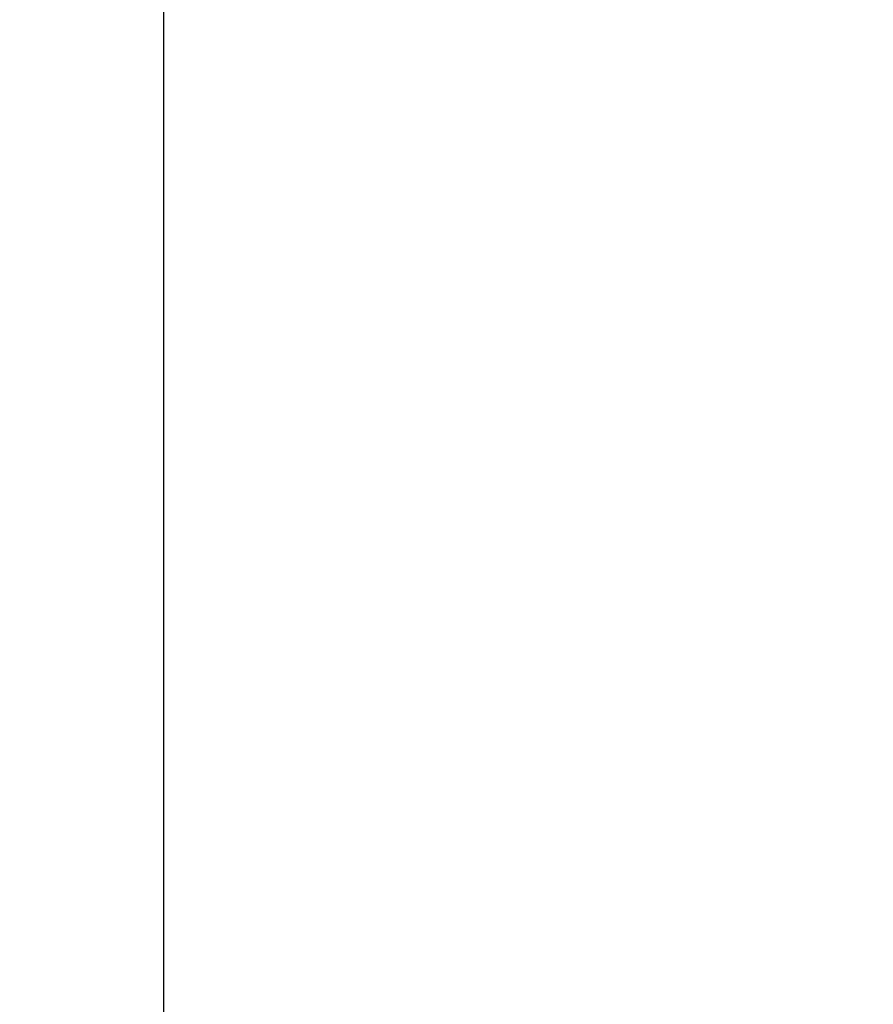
# Model space of a CAD drawing. Header units: millimetres. Extents: x 20 to 26560, y 40 to 17955.
# Tile 39 of 90: x 13246 to 13865, y 4444 to 5158. Entities that reach past the tile are written whole.
import ezdxf

# ---------------------------------------------------------------- set-up
doc = ezdxf.new("R2010")
doc.units = ezdxf.units.MM
doc.header["$LTSCALE"] = 2
doc.layers.add('COMPONENT_GEOMETRY', color=7, linetype='Continuous')
doc.styles.add('SLDTEXTSTYLE0', font='TXT', dxfattribs={"width": 0.75})
doc.dimstyles.new('SLDDIMSTYLE0', dxfattribs={"dimtxt": 150, "dimasz": 6.604, "dimexe": 0, "dimexo": 0.0625, "dimgap": 37.5, "dimtad": 0, "dimtih": 1, "dimtoh": 1, "dimdec": 1, "dimrnd": 1e-09, "dimzin": 12, "dimdsep": 46, "dimtxsty": 'SLDTEXTSTYLE0', "dimsah": 1, "dimcen": 0.09, "dimadec": 0, "dimazin": 3, "dimtfac": 1, "dimtdec": 1, "dimtofl": 0, "dimtmove": 0, "dimatfit": 3, "dimfxl": 1, "dimfrac": 2, "dimtolj": 1, "dimtzin": 12, "dimarcsym": 0})

# ---------------------------------------------------------------- blocks, each defined once
blk = doc.blocks.new('_D_4')
at = {"layer": 'COMPONENT_GEOMETRY', "color": 7}
for p, q in [((13862.69, 5870.29), (13344.02, 5870.29)), ((13350.37, 5870.29), (13350.37, 3933.63)), ((13050.27, 3903.16), (13004.56, 3903.16)), ((13004.56, 3903.16), (13004.56, 3665.04)), ((13650.47, 3903.16), (13696.18, 3903.16)), ((13696.18, 3903.16), (13696.18, 3665.04)), ((13004.56, 3665.04), (13050.27, 3665.04)), ((13696.18, 3665.04), (13650.47, 3665.04)), ((13350.37, 1503.96), (13350.37, 3440.61)), ((10307.85, 1503.96), (13356.72, 1503.96))]:
    blk.add_line(p, q, dxfattribs=at)
for points in [[(13350.37, 5870.29), (13349.35, 5863.68), (13351.39, 5863.68)], [(13350.37, 1503.96), (13351.39, 1510.56), (13349.35, 1510.56)]]:
    blk.add_solid(points, dxfattribs=at)
at = {"layer": 'COMPONENT_GEOMETRY', "color": 7, "char_height": 150, "attachment_point": 1, "style": 'SLDTEXTSTYLE0'}
for s, insert in [('7\'1.95"', (13050.27, 3858.4)), ('2183.2mm', (12858.08, 3633.97))]:
    blk.add_mtext(s, dxfattribs=dict(at, insert=insert))

msp = doc.modelspace()

# ---------------------------------------------------------------- dimensions: what is measured, and where the dimension line sits
at = {"layer": 'COMPONENT_GEOMETRY', "color": 7}
dim = msp.add_linear_dim(base=(13350.37, 1503.96), p1=(13865.23, 5870.29), p2=(10305.31, 1503.96), angle=90, dimstyle='SLDDIMSTYLE0', dxfattribs=at)
dim.commit()
dim.dimension.update_dxf_attribs({"geometry": '_D_4', "text_midpoint": (13350.37, 3687.12), "dimtype": 160})

doc.saveas('drawing.dxf')
